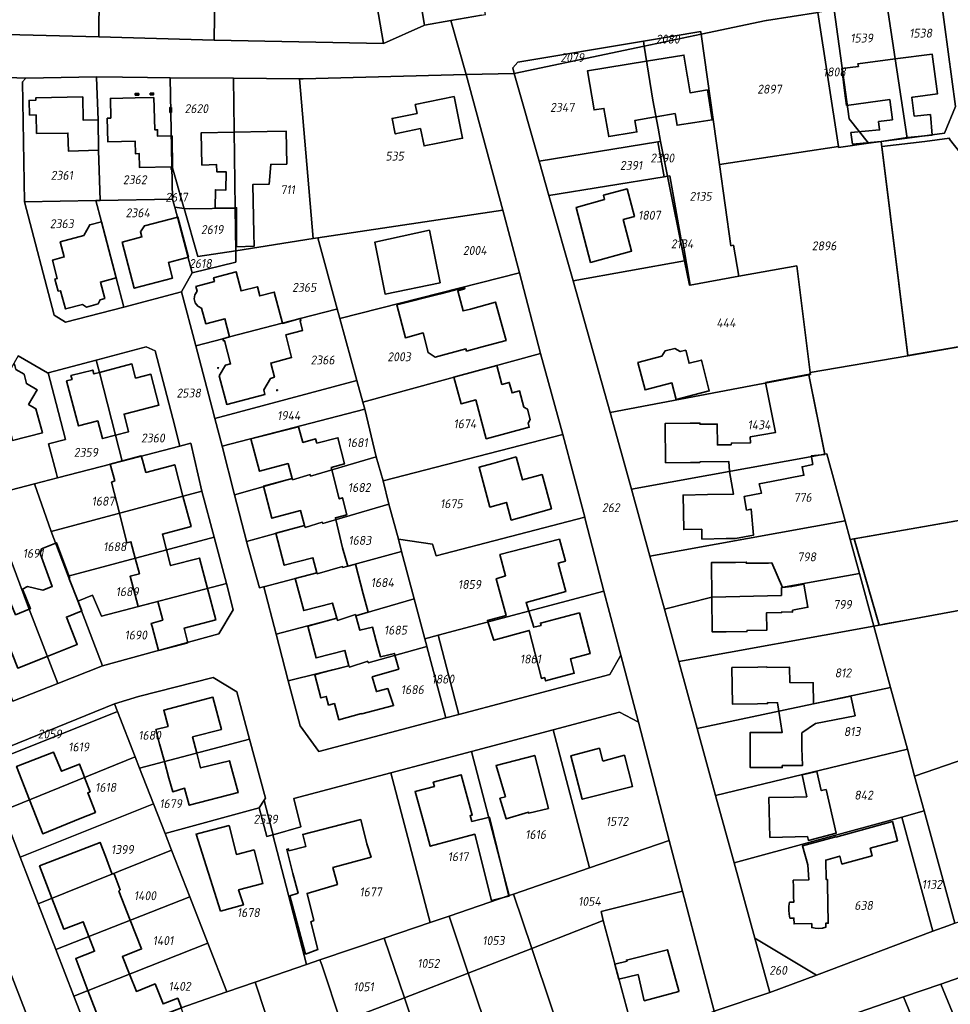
# Model space of a CAD drawing. Extents: x 177930 to 190767, y 381068 to 392034.
# Tile 83 of 256: x 182857 to 183045, y 384952 to 385150. Entities that reach past the tile are written whole.
import ezdxf
from ezdxf.enums import TextEntityAlignment as Align

# ---------------------------------------------------------------- set-up
doc = ezdxf.new("R2010")
doc.units = 0
for name, color, linetype, lineweight in [('B-XX-KG-GRENS_PERCEEL-GV', 150, 'Continuous', 25), ('B-XX-KG-GRENS_PERCEEL-S', 150, 'Continuous', 25), ('B-XX-OG-BEBOUWING-G', 7, 'Continuous', 35)]:
    doc.layers.add(name, color=color, linetype=linetype, lineweight=lineweight)
doc.styles.add('NLCS-ISO', font='NLCS-ISO.ttf', dxfattribs={"height": 1.8})

# ---------------------------------------------------------------- blocks, each defined once
blk = doc.blocks.new('SKG-PERCEELNUMMER-SO')
at = {"layer": 'DefPoints'}
blk.add_point((0, 0), dxfattribs=at)
at = {"style": 'NLCS-ISO', "oblique": 10, "flags": 1}
blk.add_attdef('GEMEENTECODE', text='', height=1.8, dxfattribs=at).set_placement((-0.5, 2.55), align=Align.MIDDLE_RIGHT)
blk.add_attdef('SECTIE', text='', height=1.8, dxfattribs=at).set_placement((0.5, 2.5), align=Align.MIDDLE_LEFT)
at = {"style": 'NLCS-ISO', "oblique": 10}
blk.add_attdef('PERCEELNUMMER', text='', height=1.8, dxfattribs=at).set_placement((0, 0), align=Align.MIDDLE_CENTER)

msp = doc.modelspace()

# ---------------------------------------------------------------- linework, layer by layer
at = {"layer": 'B-XX-KG-GRENS_PERCEEL-GV'}
for points in [[(182854.822, 385147.28), (182873.388, 385146.797), (182873.58, 385172.576), (182868.388, 385173.216), (182859.725, 385174.16), (182855.703, 385174.57)], [(182873.388, 385146.797), (182896.651, 385146.094), (182897.022, 385169.991), (182873.58, 385172.576)], [(182944.45, 385150.08), (182950.623, 385151.132), (182951.433, 385151.266), (182947.97, 385172.096), (182935.639, 385170.046), (182939.118, 385149.134)], [(182896.651, 385146.094), (182930.828, 385145.447), (182927.246, 385166.546), (182897.022, 385169.991)], [(183021.842, 385152.253), (183024.852, 385130.242), (183028.772, 385125.33), (183031.327, 385125.671), (183036.565, 385126.372), (183032.399, 385153.92)], [(183067.251, 385115.406), (183056.838, 385153.735), (183043.383, 385154.866), (183046.341, 385132.715), (183044.117, 385127.383), (183036.565, 385126.372), (183031.327, 385125.671), (183036.721, 385082.445), (183044.366, 385083.75), (183060.93, 385086.69), (183060.956, 385086.481), (183070.811, 385087.689)], [(183032.399, 385153.92), (183036.565, 385126.372), (183044.117, 385127.383), (183046.341, 385132.715), (183043.383, 385154.866), (183040.121, 385155.14)], [(182994.979, 385147.317), (182998.65, 385121.044), (183022.677, 385124.668), (183018.527, 385151.73), (183008.136, 385150.089), (183008.125, 385150.087)], [(183028.772, 385125.33), (183024.852, 385130.242), (183021.842, 385152.253), (183018.527, 385151.73), (183022.677, 385124.668), (183022.708, 385124.465)], [(182994.979, 385147.317), (182994.909, 385147.814), (182994.902, 385147.866), (182983.306, 385145.92), (182983.471, 385144.893)], [(182983.306, 385145.92), (182957.988, 385141.67), (182956.943, 385140.507), (182957.265, 385139.372), (182983.471, 385144.893)], [(182988.183, 385118.647), (182988.657, 385118.731), (182990.963, 385105.804), (182991.203, 385105.841), (182992.77, 385096.719), (183002.609, 385098.476), (183001.53, 385104.741), (183000.939, 385104.658), (182998.65, 385121.044), (182994.979, 385147.317), (182983.471, 385144.893), (182985.211, 385133.995), (182986.313, 385128.363), (182986.767, 385125.706)], [(182962.272, 385121.704), (182986.221, 385125.616), (182986.767, 385125.706), (182986.313, 385128.363), (182985.211, 385133.995), (182983.471, 385144.893), (182957.265, 385139.372)], [(182872.918, 385138.752), (182858.666, 385138.449), (182858.624, 385138.405), (182857.998, 385137.728), (182858.391, 385113.489), (182872.826, 385113.766), (182873.653, 385113.781), (182873.355, 385123.899), (182873.242, 385130.038), (182872.924, 385138.585)], [(182878.184, 385138.671), (182872.918, 385138.752), (182872.924, 385138.585), (182873.242, 385130.038), (182873.355, 385123.899), (182873.653, 385113.781), (182888.286, 385114.063), (182888.16, 385120.829), (182887.83, 385138.521), (182883.214, 385138.593)], [(182890.493, 385112.576), (182890.604, 385112.185), (182891.718, 385112.058), (182900.906, 385112.239), (182900.548, 385138.44), (182887.83, 385138.521), (182888.16, 385120.829)], [(182900.548, 385138.44), (182900.906, 385112.239), (182900.907, 385112.157), (182901.024, 385103.636), (182916.651, 385106.075), (182913.926, 385138.339)], [(182917.579, 385106.221), (182954.959, 385111.822), (182947.567, 385139.19), (182914.625, 385138.335), (182913.926, 385138.339), (182916.651, 385106.075)], [(182997.607, 384950.214), (183008.826, 384953.973), (183005.798, 384964.983), (183001.618, 384980.182), (182997.883, 384993.763), (182994.178, 385007.237), (182990.449, 385020.798), (182987.551, 385031.335), (182984.612, 385042.021), (182980.903, 385055.511), (182976.637, 385071.022), (182969.113, 385097.571), (182964.239, 385114.766), (182962.272, 385121.704), (182957.265, 385139.372), (182947.567, 385139.19), (182954.959, 385111.822), (182958.277, 385099.167), (182962.576, 385082.909), (182967.047, 385066.572), (182971.473, 385049.898), (182971.58, 385049.497), (182975.361, 385034.991), (182978.765, 385022.016), (182982.307, 385008.557), (182988.548, 384984.671), (182991.191, 384974.434)], [(182986.221, 385125.616), (182962.272, 385121.704), (182964.239, 385114.766), (182987.504, 385118.537)], [(182986.221, 385125.616), (182987.504, 385118.537), (182988.183, 385118.647), (182986.767, 385125.706)], [(183016.992, 385079.075), (183036.721, 385082.445), (183031.327, 385125.671), (183028.772, 385125.33), (183022.708, 385124.465), (183022.677, 385124.668), (182998.65, 385121.044), (183000.939, 385104.658), (183001.53, 385104.741), (183002.609, 385098.476), (183014.309, 385100.565)], [(182888.719, 385112.399), (182890.604, 385112.185), (182890.493, 385112.576), (182888.16, 385120.829), (182888.286, 385114.063), (182888.287, 385114.021), (182888.652, 385112.65)], [(182987.504, 385118.537), (182964.239, 385114.766), (182969.113, 385097.571), (182991.626, 385101.592), (182988.183, 385118.647)], [(182988.183, 385118.647), (182991.626, 385101.592), (182992.599, 385096.688), (182992.77, 385096.719), (182991.203, 385105.841), (182990.963, 385105.804), (182988.657, 385118.731)], [(182872.826, 385113.766), (182858.391, 385113.489), (182864.385, 385090.672), (182866.698, 385089.206), (182878.438, 385092.269), (182876.898, 385098.172), (182873.948, 385109.47)], [(182888.652, 385112.65), (182888.287, 385114.021), (182888.286, 385114.063), (182873.653, 385113.781), (182872.826, 385113.766), (182873.948, 385109.47), (182876.898, 385098.172), (182878.438, 385092.269), (182890.109, 385095.317), (182892.234, 385099.187), (182888.719, 385112.399)], [(182901.024, 385103.636), (182893.357, 385102.445), (182890.604, 385112.185), (182888.719, 385112.399), (182892.234, 385099.187), (182901.055, 385101.364)], [(182890.604, 385112.185), (182893.357, 385102.445), (182901.024, 385103.636), (182900.907, 385112.157), (182900.906, 385112.239), (182891.718, 385112.058)], [(182954.959, 385111.822), (182917.579, 385106.221), (182921.528, 385091.91), (182922.057, 385089.994), (182958.277, 385099.167)], [(182917.579, 385106.221), (182916.651, 385106.075), (182901.024, 385103.636), (182901.055, 385101.364), (182892.234, 385099.187), (182890.109, 385095.317), (182892.975, 385084.474), (182898.41, 385085.873), (182899.801, 385086.235), (182910.421, 385089.013), (182914.04, 385089.96), (182921.378, 385091.871), (182921.528, 385091.91)], [(183002.609, 385098.476), (182992.77, 385096.719), (182992.599, 385096.688), (182991.626, 385101.592), (182969.113, 385097.571), (182976.637, 385071.022), (183016.743, 385078.609), (183017.043, 385078.666), (183016.992, 385079.075), (183014.309, 385100.565)], [(182925.486, 385077.457), (182926.67, 385073.121), (182962.576, 385082.909), (182958.277, 385099.167), (182922.057, 385089.994)], [(182925.486, 385077.457), (182922.057, 385089.994), (182921.528, 385091.91), (182921.378, 385091.871), (182914.04, 385089.96), (182910.421, 385089.013), (182899.801, 385086.235), (182898.41, 385085.873), (182892.975, 385084.474), (182896.288, 385071.873), (182896.827, 385069.823)], [(182884.749, 385083.454), (182882.973, 385084.24), (182872.885, 385081.579), (182873.522, 385079.093), (182876.767, 385066.44), (182878.113, 385061.192), (182889.77, 385064.224), (182888.323, 385069.765)], [(182860.4, 385056.586), (182865.049, 385057.795), (182864.77, 385058.871), (182863.267, 385064.661), (182866.689, 385065.549), (182864.77, 385072.832), (182863.152, 385079.011), (182863.038, 385078.981), (182857.117, 385082.436), (182850.592, 385071.096), (182850.445, 385071.18), (182849.682, 385069.844), (182843.499, 385058.645), (182843.46, 385058.574), (182845.2, 385052.674), (182850.812, 385054.113)], [(182930.779, 385057.199), (182967.047, 385066.572), (182962.576, 385082.909), (182926.67, 385073.121), (182927.067, 385071.675), (182929.379, 385062.079)], [(182866.689, 385065.549), (182863.267, 385064.661), (182864.77, 385058.871), (182865.049, 385057.795), (182878.113, 385061.192), (182876.767, 385066.44), (182873.522, 385079.093), (182872.885, 385081.579), (182863.152, 385079.011), (182864.77, 385072.832)], [(182976.637, 385071.022), (182980.903, 385055.511), (183019.91, 385062.57), (183016.743, 385078.609)], [(182925.486, 385077.457), (182896.827, 385069.823), (182898.285, 385064.206), (182927.067, 385071.675), (182926.67, 385073.121)], [(182900.803, 385054.388), (182912.406, 385057.656), (182912.493, 385057.386), (182916.023, 385058.464), (182916.106, 385058.185), (182929.379, 385062.079), (182927.067, 385071.675), (182898.285, 385064.206)], [(182930.779, 385057.199), (182931.927, 385052.501), (182933.863, 385045.439), (182940.762, 385044.438), (182941.47, 385042.078), (182971.473, 385049.898), (182967.047, 385066.572)], [(182860.4, 385056.586), (182863.773, 385046.967), (182894.206, 385055.166), (182891.938, 385064.788), (182889.77, 385064.224), (182878.113, 385061.192), (182865.049, 385057.795)], [(182930.779, 385057.199), (182929.379, 385062.079), (182916.106, 385058.185), (182916.023, 385058.464), (182912.493, 385057.386), (182912.406, 385057.656), (182900.803, 385054.388), (182903.226, 385045.022), (182903.238, 385044.972), (182914.932, 385048.184), (182915.027, 385047.819), (182918.499, 385048.902), (182918.584, 385048.608), (182931.927, 385052.501)], [(182984.612, 385042.021), (183024.038, 385049.174), (183020.364, 385062.652), (183019.91, 385062.57), (182980.903, 385055.511)], [(182860.4, 385056.586), (182850.812, 385054.113), (182859.19, 385031.685), (182865.098, 385016.348), (182874.163, 385019.911), (182869.171, 385032.956), (182867.238, 385037.996), (182863.773, 385046.967)], [(182841.721, 385051.583), (182844.341, 385042.558), (182856.034, 385012.749), (182865.098, 385016.348), (182859.19, 385031.685), (182850.812, 385054.113), (182845.2, 385052.674)], [(182867.238, 385037.996), (182896.668, 385045.885), (182894.206, 385055.166), (182863.773, 385046.967)], [(183025.076, 385045.363), (183026.933, 385038.543), (183029.824, 385027.93), (183055.749, 385032.658), (183055.605, 385033.472), (183060.41, 385034.38), (183078.455, 385039.679), (183076.593, 385047.142), (183075.39, 385054.23), (183067.999, 385052.927), (183050.828, 385049.901)], [(182934.508, 385042.969), (182933.863, 385045.439), (182931.927, 385052.501), (182918.584, 385048.608), (182918.499, 385048.902), (182915.027, 385047.819), (182914.932, 385048.184), (182903.238, 385044.972), (182905.81, 385035.62), (182906.926, 385035.932), (182906.685, 385035.836), (182917.388, 385038.657), (182917.437, 385038.483), (182922.603, 385039.904), (182922.65, 385039.727)], [(182971.473, 385049.898), (182941.47, 385042.078), (182940.762, 385044.438), (182933.863, 385045.439), (182934.508, 385042.969), (182937.06, 385033.434), (182939.22, 385025.367), (182941.909, 385026.083), (182975.361, 385034.991), (182971.58, 385049.497)], [(182984.612, 385042.021), (182987.551, 385031.335), (182997.129, 385033.735), (183011.187, 385034.08), (183011.166, 385035.666), (183026.933, 385038.543), (183025.076, 385045.363), (183024.038, 385049.174)], [(182896.668, 385045.885), (182867.238, 385037.996), (182869.171, 385032.956), (182872.138, 385034.174), (182873.952, 385029.938), (182899.141, 385036.518)], [(182937.06, 385033.434), (182934.508, 385042.969), (182922.65, 385039.727), (182922.603, 385039.904), (182917.437, 385038.483), (182917.388, 385038.657), (182906.685, 385035.836), (182909.2, 385026.31), (182921.45, 385029.481), (182921.556, 385029.066), (182925.203, 385030.278), (182925.28, 385030.002)], [(182987.551, 385031.335), (182990.449, 385020.798), (183029.824, 385027.93), (183026.933, 385038.543), (183011.166, 385035.666), (183011.187, 385034.08), (182997.129, 385033.735)], [(183067.886, 385007.681), (183077.44, 385011.09), (183086.063, 385014.211), (183084.049, 385019.915), (183081.035, 385030.081), (183079.16, 385036.856), (183078.455, 385039.679), (183060.41, 385034.38), (183055.605, 385033.472), (183055.749, 385032.658), (183029.824, 385027.93), (183033.204, 385015.517), (183036.596, 385003.065), (183038.067, 384997.667), (183052.678, 385002.697), (183052.754, 385002.48), (183067.773, 385007.641)], [(182874.163, 385019.911), (182897.592, 385026.333), (182900.533, 385031.199), (182899.141, 385036.518), (182873.952, 385029.938), (182872.138, 385034.174), (182869.171, 385032.956)], [(182975.361, 385034.991), (182941.909, 385026.083), (182946.088, 385010.09), (182976.522, 385018.166), (182978.765, 385022.016)], [(182939.635, 385023.82), (182939.623, 385023.864), (182939.22, 385025.367), (182937.06, 385033.434), (182925.28, 385030.002), (182925.203, 385030.278), (182921.556, 385029.066), (182921.45, 385029.481), (182909.2, 385026.31), (182911.639, 385016.841), (182923.891, 385019.925), (182923.962, 385019.63), (182927.703, 385020.815), (182927.785, 385020.514)], [(182990.449, 385020.798), (182994.178, 385007.237), (183033.204, 385015.517), (183029.824, 385027.93)], [(182946.088, 385010.09), (182941.909, 385026.083), (182939.22, 385025.367), (182939.623, 385023.864), (182939.635, 385023.82), (182943.463, 385009.43)], [(182943.463, 385009.43), (182939.635, 385023.82), (182927.785, 385020.514), (182927.703, 385020.815), (182923.962, 385019.63), (182923.891, 385019.925), (182911.639, 385016.841), (182914.056, 385007.81), (182917.789, 385002.631)], [(182876.551, 385012.239), (182877.134, 385010.661), (182880.745, 385001.506), (182881.632, 384999.261), (182903.815, 385005.1), (182901.234, 385014.663), (182896.488, 385017.548), (182881.4, 385013.703)], [(182997.883, 384993.763), (183036.596, 385003.065), (183033.204, 385015.517), (182994.178, 385007.237)], [(182877.134, 385010.661), (182876.551, 385012.239), (182849.358, 385001.225), (182849.031, 384999.452)], [(182880.745, 385001.506), (182877.134, 385010.661), (182849.031, 384999.452), (182849.784, 384998.58), (182851.968, 384994.822), (182853.946, 384990.653)], [(182982.307, 385008.557), (182978.496, 385010.52), (182965.099, 385006.953), (182972.439, 384979.115), (182988.548, 384984.671)], [(182965.099, 385006.953), (182948.591, 385002.608), (182956.253, 384973.543), (182957.1, 384973.835), (182972.439, 384979.115)], [(182884.446, 384992.061), (182886.771, 384986.086), (182905.761, 384991.242), (182905.777, 384991.269), (182906.759, 384992.813), (182907.01, 384993.208), (182903.815, 385005.1), (182881.632, 384999.261)], [(182932.357, 384998.299), (182940.251, 384968.091), (182944.122, 384969.406), (182956.253, 384973.543), (182948.591, 385002.608)], [(183036.596, 385003.065), (182997.883, 384993.763), (183001.618, 384980.182), (183035.449, 384989.339), (183039.988, 384990.614), (183038.067, 384997.667)], [(183052.754, 385002.48), (183052.678, 385002.697), (183038.067, 384997.667), (183039.988, 384990.614), (183046.16, 384967.954), (183062.868, 384973.74)], [(182881.632, 384999.261), (182880.745, 385001.506), (182853.946, 384990.653), (182857.495, 384981.286), (182884.446, 384992.061)], [(182931.023, 384964.967), (182940.251, 384968.091), (182932.357, 384998.299), (182912.772, 384993.158), (182914.155, 384987.432), (182908.595, 384985.832), (182908.489, 384985.801), (182915.349, 384959.653), (182917.995, 384960.553)], [(182906.759, 384992.813), (182905.777, 384991.269), (182907.329, 384985.493), (182908.489, 384985.801), (182908.595, 384985.832), (182908.409, 384986.54), (182906.79, 384992.695)], [(182886.771, 384986.086), (182884.446, 384992.061), (182857.495, 384981.286), (182861.145, 384971.906), (182888.077, 384982.724)], [(182891.747, 384973.296), (182895.387, 384963.974), (182899.234, 384954.156), (182904.922, 384956.099), (182915.349, 384959.653), (182908.489, 384985.801), (182907.329, 384985.493), (182905.777, 384991.269), (182905.761, 384991.242), (182886.771, 384986.086), (182888.077, 384982.724)], [(183041.763, 384966.343), (183044.744, 384967.463), (183046.16, 384967.954), (183039.988, 384990.614), (183035.449, 384989.339)], [(183001.618, 384980.182), (183005.798, 384964.983), (183018.246, 384957.511), (183041.763, 384966.343), (183035.449, 384989.339)], [(182774.237, 384957.794), (182802.482, 384886.906), (182833.358, 384898.488), (182835.845, 384891.624), (182875.364, 384906.801), (182845.09, 384984.912), (182832.413, 384980.136)], [(182988.548, 384984.671), (182972.439, 384979.115), (182957.1, 384973.835), (182960.777, 384962.864), (182975.225, 384968.532), (182974.802, 384970.34), (182991.191, 384974.434)], [(182888.077, 384982.724), (182861.145, 384971.906), (182864.703, 384962.667), (182891.747, 384973.296)], [(182868.369, 384953.288), (182895.387, 384963.974), (182891.747, 384973.296), (182864.703, 384962.667)], [(182957.1, 384973.835), (182956.253, 384973.543), (182944.122, 384969.406), (182947.981, 384957.894), (182960.777, 384962.864)], [(182991.191, 384974.434), (182974.802, 384970.34), (182975.225, 384968.532), (182981.773, 384944.015), (182997.607, 384950.214)], [(182944.122, 384969.406), (182940.251, 384968.091), (182931.023, 384964.967), (182935.076, 384952.94), (182947.981, 384957.894)], [(182960.777, 384962.864), (182968.815, 384938.983), (182981.773, 384944.015), (182975.225, 384968.532)], [(182931.023, 384964.967), (182917.995, 384960.553), (182918.444, 384959.584), (182922.244, 384948.036), (182935.076, 384952.94)], [(183018.246, 384957.511), (183005.798, 384964.983), (183008.826, 384953.973)], [(183069.372, 384964.822), (183043.377, 384955.678), (183048.061, 384944.221), (183073.552, 384954.785)], [(182890.033, 384950.892), (182899.039, 384954.089), (182899.234, 384954.156), (182895.387, 384963.974), (182868.369, 384953.288), (182871.973, 384943.998)], [(182968.815, 384938.983), (182960.777, 384962.864), (182947.981, 384957.894), (182955.994, 384934.034)], [(182909.275, 384943.065), (182922.244, 384948.036), (182918.444, 384959.584), (182917.995, 384960.553), (182915.349, 384959.653), (182904.922, 384956.099)], [(182935.076, 384952.94), (182943.076, 384929.167), (182955.994, 384934.034), (182947.981, 384957.894)], [(182899.234, 384954.156), (182899.039, 384954.089), (182890.033, 384950.892), (182900.823, 384913.942), (182917.046, 384919.915), (182909.275, 384943.065), (182904.922, 384956.099)], [(182930.02, 384924.572), (182930.108, 384924.315), (182943.076, 384929.167), (182935.076, 384952.94), (182922.244, 384948.036)], [(183039.726, 384920.186), (183045.108, 384922.439), (183047.918, 384923.672), (183035.815, 384953.097), (183024.898, 384949.354), (183037.416, 384919.22)]]:
    msp.add_lwpolyline(points, close=True, dxfattribs=at)
for points in [[(182927.246, 385166.546), (182930.828, 385145.447), (182938.973, 385149.108), (182939.118, 385149.134), (182935.639, 385170.046)], [(182950.623, 385151.132), (182944.45, 385150.08), (182947.567, 385139.19), (182957.265, 385139.372), (182956.943, 385140.507), (182957.988, 385141.67), (182983.306, 385145.92), (182994.902, 385147.866), (182994.909, 385147.814), (182994.979, 385147.317), (183008.125, 385150.087), (183008.136, 385150.089), (183018.527, 385151.73)], [(182846.095, 385138.897), (182858.666, 385138.449), (182872.918, 385138.752), (182878.184, 385138.671), (182883.214, 385138.593), (182887.83, 385138.521), (182900.548, 385138.44), (182913.926, 385138.339), (182914.625, 385138.335), (182947.567, 385139.19), (182944.45, 385150.08), (182939.118, 385149.134), (182938.973, 385149.108), (182930.828, 385145.447), (182896.651, 385146.094), (182873.388, 385146.797), (182854.822, 385147.28)], [(182849.358, 385001.225), (182876.551, 385012.239), (182881.4, 385013.703), (182896.488, 385017.548), (182901.234, 385014.663), (182903.815, 385005.1), (182907.01, 384993.208), (182906.759, 384992.813), (182906.79, 384992.695), (182908.409, 384986.54), (182908.595, 384985.832), (182914.155, 384987.432), (182912.772, 384993.158), (182932.357, 384998.299), (182948.591, 385002.608), (182965.099, 385006.953), (182978.496, 385010.52), (182982.307, 385008.557), (182978.765, 385022.016), (182976.522, 385018.166), (182946.088, 385010.09), (182943.463, 385009.43), (182917.789, 385002.631), (182914.056, 385007.81), (182911.639, 385016.841), (182909.2, 385026.31), (182906.685, 385035.836), (182906.926, 385035.932), (182905.81, 385035.62), (182903.238, 385044.972), (182903.226, 385045.022), (182900.803, 385054.388), (182898.285, 385064.206), (182896.827, 385069.823), (182896.288, 385071.873), (182892.975, 385084.474), (182890.109, 385095.317), (182878.438, 385092.269), (182866.698, 385089.206), (182864.385, 385090.672), (182858.391, 385113.489), (182857.998, 385137.728), (182858.624, 385138.405), (182858.666, 385138.449), (182846.095, 385138.897)], [(183060.93, 385086.69), (183044.366, 385083.75), (183036.721, 385082.445), (183016.992, 385079.075), (183017.043, 385078.666), (183016.743, 385078.609), (183019.91, 385062.57), (183020.364, 385062.652), (183024.038, 385049.174), (183025.076, 385045.363), (183050.828, 385049.901)], [(182857.117, 385082.436), (182863.038, 385078.981), (182863.152, 385079.011), (182872.885, 385081.579), (182882.973, 385084.24), (182884.749, 385083.454), (182888.323, 385069.765), (182889.77, 385064.224), (182891.938, 385064.788), (182894.206, 385055.166), (182896.668, 385045.885), (182899.141, 385036.518), (182900.533, 385031.199), (182897.592, 385026.333), (182874.163, 385019.911), (182865.098, 385016.348), (182856.034, 385012.749)], [(182871.973, 384943.998), (182868.369, 384953.288), (182864.703, 384962.667), (182861.145, 384971.906), (182857.495, 384981.286), (182853.946, 384990.653)], [(182845.09, 384984.912), (182875.364, 384906.801)], [(183046.16, 384967.954), (183044.744, 384967.463), (183041.763, 384966.343), (183018.246, 384957.511), (183008.826, 384953.973), (182997.607, 384950.214), (183000.132, 384940.32), (183003.25, 384941.521), (183014.084, 384945.618), (183024.898, 384949.354), (183035.815, 384953.097), (183043.377, 384955.678), (183069.372, 384964.822)], [(183048.061, 384944.221), (183043.377, 384955.678), (183035.815, 384953.097), (183047.918, 384923.672), (183045.108, 384922.439), (183054.507, 384900.268)]]:
    msp.add_lwpolyline(points, dxfattribs=at)
at = {"layer": 'B-XX-OG-BEBOUWING-G'}
for points in [[(182983.953, 385141.871), (182972.046, 385139.935), (182973.359, 385132.043), (182975.359, 385132.363), (182976.323, 385126.656), (182981.253, 385127.489), (182982.003, 385127.615), (182981.613, 385129.917), (182985.763, 385130.623), (182985.867, 385130.641)], [(182996.237, 385136.067), (182992.746, 385135.5), (182992.223, 385138.718), (182992.169, 385139.053), (182991.51, 385143.1), (182983.953, 385141.871)], [(183034.152, 385142.327), (183026.632, 385141.361), (183026.705, 385140.826), (183023.352, 385140.395), (183023.989, 385135.436), (183024.329, 385132.964), (183033.027, 385134.128), (183033.571, 385130.061), (183030.781, 385129.687), (183031.004, 385128.026), (183025.22, 385127.48), (183025.555, 385125.116), (183031.319, 385125.67), (183036.548, 385126.486)], [(183036.548, 385126.486), (183036.641, 385126.501), (183041.636, 385126.952), (183041.262, 385131.092), (183038.004, 385130.798), (183037.484, 385134.565), (183037.703, 385134.643), (183042.651, 385135.278), (183041.623, 385143.286), (183034.152, 385142.327)], [(182985.867, 385130.641), (182989.716, 385131.29), (182990.108, 385128.965), (182993.716, 385129.538), (182997.183, 385130.061), (182996.237, 385136.067)], [(182900.697, 385127.565), (182894.078, 385127.443), (182894.205, 385120.928), (182897.165, 385121.012), (182897.187, 385119.57), (182899.091, 385119.583), (182899.047, 385115.886), (182896.917, 385115.955), (182896.902, 385112.196), (182900.906, 385112.299)], [(182900.906, 385112.299), (182901.216, 385112.307), (182901.2, 385104.392), (182904.741, 385104.526), (182904.707, 385107.099), (182904.511, 385117.002), (182907.809, 385117.1), (182908.103, 385121.065), (182911.333, 385121.132), (182911.196, 385127.767), (182907.35, 385127.688), (182900.697, 385127.565)], [(183036.714, 385082.498), (183061.328, 385086.751), (183066.287, 385087.39), (183062.105, 385119.829), (183049.964, 385118.383), (183049.694, 385120.335), (183045.113, 385126.174), (183045.076, 385126.351), (183040.118, 385125.703), (183031.454, 385124.652)], [(183031.454, 385124.652), (183036.714, 385082.498)], [(182910.442, 385089.019), (182908.807, 385095.297), (182905.885, 385094.536), (182905.406, 385096.375), (182902.106, 385095.515), (182901.098, 385099.386), (182896.56, 385098.204), (182896.737, 385097.419), (182892.995, 385096.444), (182893.224, 385095.49), (182892.786, 385094.758), (182892.655, 385093.922), (182892.858, 385093.106), (182893.359, 385092.471), (182894.145, 385092.045), (182894.98, 385088.903), (182898.84, 385089.92), (182899.801, 385086.235)], [(182899.801, 385086.235), (182898.41, 385085.873), (182898.533, 385085.46), (182898.77, 385085.506), (182899.992, 385080.817), (182898.941, 385080.523), (182897.703, 385078.412), (182899.225, 385072.629), (182906.921, 385074.667), (182906.726, 385075.572), (182908.052, 385077.864), (182908.832, 385078.103), (182908.093, 385080.97), (182912.318, 385082.071), (182911.152, 385086.64), (182914.475, 385087.541), (182914.028, 385089.508), (182914.183, 385089.565), (182914.04, 385089.96), (182910.453, 385088.978), (182910.442, 385089.019)], [(182849.608, 385069.697), (182855.764, 385066.285), (182855.996, 385065.371), (182862.002, 385066.897), (182860.713, 385071.768), (182859.222, 385072.636), (182860.952, 385075.563), (182858.796, 385076.838), (182858.316, 385078.711), (182856.669, 385079.691), (182856.385, 385080.732), (182856.092, 385080.654)], [(182876.767, 385066.44), (182879.397, 385067.127), (182878.479, 385070.67), (182885.518, 385072.502), (182883.912, 385078.713), (182880.818, 385077.942), (182880.065, 385080.795), (182873.525, 385079.082)], [(182873.525, 385079.082), (182872.396, 385078.786), (182872.187, 385079.573), (182867.78, 385078.453), (182868.006, 385077.637), (182866.902, 385077.371), (182869.279, 385068.307), (182873.188, 385069.309), (182874.128, 385065.751), (182876.767, 385066.44)], [(183016.867, 385078.633), (183016.838, 385078.755), (183007.964, 385077.023), (183009.992, 385066.974), (183004.878, 385066.07), (183004.959, 385064.889), (183001.068, 385064.838), (183001.027, 385064.471), (182998.271, 385064.449), (182998.236, 385068.658), (182994.716, 385068.628), (182994.714, 385068.868), (182992.79, 385068.851), (182987.714, 385068.805), (182987.786, 385060.862), (182992.85, 385060.908), (182994.729, 385060.93), (182994.728, 385061.039), (183000.563, 385061.098), (183000.701, 385059.196), (183000.719, 385059.097)], [(183019.911, 385062.562), (183016.743, 385078.609), (183016.867, 385078.633)], [(182920.422, 385059.451), (182920.304, 385059.912), (182922.991, 385060.661), (182921.641, 385065.893), (182917.422, 385064.848), (182917.142, 385065.69), (182914.585, 385064.957), (182913.703, 385068.08), (182904.085, 385065.663), (182905.806, 385059.148), (182911.606, 385060.686), (182912.406, 385057.656)], [(182890.386, 385054.137), (182888.71, 385060.456), (182882.891, 385058.916), (182882.242, 385061.361), (182881.946, 385062.265), (182875.699, 385060.552), (182876.598, 385057.189), (182875.979, 385056.977), (182877.57, 385050.684)], [(183000.719, 385059.097), (183001.333, 385055.66), (183001.531, 385054.55), (182996.29, 385054.452), (182991.327, 385054.348), (182991.473, 385047.367), (182995.099, 385047.443), (182995.14, 385045.459), (183000.015, 385045.562), (183001.921, 385045.593), (183005.555, 385046.26), (183005.044, 385051.52), (183004.149, 385051.302), (183003.634, 385054.038), (183007.172, 385054.746), (183006.711, 385056.63), (183009.166, 385057.073), (183015.712, 385058.329), (183015.359, 385060.059), (183017.51, 385060.514), (183017.234, 385062.086)], [(183017.234, 385062.086), (183017.202, 385062.271), (183019.911, 385062.562)], [(182921.252, 385049.395), (182921.145, 385049.78), (182923.433, 385050.379), (182922.551, 385053.795), (182921.919, 385053.581), (182920.422, 385059.451)], [(182912.406, 385057.656), (182906.604, 385056.127), (182908.31, 385049.673), (182914.12, 385051.208), (182914.932, 385048.184)], [(182887.05, 385043.307), (182886.221, 385046.473), (182892.011, 385048.009), (182890.386, 385054.137)], [(182877.57, 385050.684), (182879.078, 385044.721), (182879.861, 385044.917), (182880.739, 385041.615)], [(182914.932, 385048.184), (182909.122, 385046.645), (182910.809, 385040.172), (182916.62, 385041.705), (182917.388, 385038.657)], [(182923.638, 385039.997), (182922.605, 385043.732), (182921.252, 385049.395)], [(183049.988, 385049.726), (183025.891, 385045.513)], [(182867.532, 385037.499), (182864.852, 385044.742), (182861.833, 385043.499), (182861.527, 385042.557), (182864.001, 385035.928), (182862.096, 385035.182), (182859.011, 385035.874), (182857.975, 385035.394), (182859.597, 385031.402), (182859.339, 385031.299)], [(182960.176, 385030.947), (182959.643, 385032.669), (182967.684, 385034.866), (182966.121, 385040.639), (182967.567, 385041.03), (182966.379, 385045.416), (182954.356, 385042.325), (182955.509, 385038.072), (182953.579, 385037.454), (182955.637, 385030.038), (182951.848, 385029.053), (182951.946, 385028.756)], [(183025.891, 385045.513), (183030.924, 385028.13)], [(182895.312, 385035.518), (182893.7, 385041.637), (182887.888, 385040.106), (182887.05, 385043.307)], [(182880.739, 385041.615), (182881.575, 385038.473), (182879.711, 385037.969), (182881.368, 385031.839), (182885.283, 385032.898)], [(182925.28, 385030.002), (182927.78, 385030.745), (182926.758, 385034.432), (182925.232, 385040.425), (182923.638, 385039.997)], [(183008.56, 385040.639), (183004.093, 385040.581), (183004.09, 385040.811), (183001.9, 385040.767), (182997.061, 385040.719), (182997.13, 385033.735)], [(183011.414, 385035.711), (183009.254, 385040.667), (183008.56, 385040.639)], [(182917.388, 385038.657), (182913.036, 385037.515), (182914.763, 385031.049), (182920.59, 385032.56), (182921.45, 385029.481)], [(182869.206, 385032.864), (182867.442, 385037.465), (182867.532, 385037.499)], [(182997.13, 385033.735), (182997.199, 385026.751), (183000, 385026.778), (183004.23, 385026.841), (183004.227, 385027.05), (183008.235, 385027.102), (183008.19, 385030.611), (183011.231, 385030.651), (183011.23, 385030.764), (183013.436, 385030.733), (183013.416, 385031.125), (183016.539, 385031.73), (183015.676, 385036.341), (183013.229, 385035.897), (183011.414, 385035.711)], [(182859.339, 385031.299), (182856.606, 385030.213), (182855.143, 385033.631), (182852.38, 385032.595), (182851.768, 385034.183), (182848.289, 385032.829)], [(182891.36, 385024.568), (182890.594, 385027.479), (182896.986, 385029.163), (182895.312, 385035.518)], [(182869.841, 385030.924), (182869.934, 385030.961), (182869.206, 385032.864)], [(182885.283, 385032.898), (182886.306, 385029.115), (182883.969, 385028.455), (182884.169, 385027.845), (182885.442, 385023.009)], [(183036.728, 385029.189), (183055.749, 385032.658)], [(182862.996, 385021.806), (182869.046, 385024.193), (182866.855, 385029.746), (182869.841, 385030.924)], [(182951.946, 385028.756), (182953.16, 385025.059), (182960.273, 385027.026), (182962.744, 385017.372), (182963.393, 385017.534), (182963.571, 385016.86), (182969.372, 385018.394), (182968.603, 385021.304), (182972.586, 385022.357), (182970.415, 385030.569), (182965.581, 385029.291), (182962.517, 385028.522), (182962.665, 385028.043), (182961.189, 385027.673), (182960.176, 385030.947)], [(182921.45, 385029.481), (182915.618, 385027.913), (182917.242, 385021.489), (182923.055, 385023.015), (182923.891, 385019.925)], [(182933.165, 385022.015), (182933.06, 385022.39), (182930.24, 385021.731), (182929.357, 385024.895), (182928.639, 385027.671), (182926.095, 385027.07), (182925.28, 385030.002)], [(183030.924, 385028.13), (183032.216, 385028.366)], [(183032.216, 385028.366), (183036.728, 385029.189)], [(182850.738, 385026.615), (182853.733, 385027.795), (182857.025, 385019.451), (182862.996, 385021.806)], [(182885.442, 385023.009), (182891.36, 385024.568)], [(182923.891, 385019.925), (182918.08, 385018.392), (182916.997, 385018.106), (182918.231, 385013.434), (182919.314, 385013.72), (182919.774, 385011.98), (182920.954, 385012.292), (182921.811, 385009.018), (182926.445, 385010.264), (182926.466, 385010.185), (182932.905, 385011.886), (182931.701, 385015.316), (182929.438, 385014.688), (182928.582, 385017.705), (182933.95, 385019.205), (182933.165, 385022.015)], [(183017.655, 385012.218), (183017.611, 385016.496), (183012.851, 385016.556), (183012.797, 385019.645), (183008.246, 385019.565), (183008.244, 385019.684), (183006.415, 385019.647), (183001.192, 385019.558), (183001.319, 385012.152), (183006.37, 385012.239), (183008.374, 385012.274), (183008.37, 385012.473), (183010.404, 385012.456), (183010.678, 385010.738)], [(182893.175, 385002.299), (182892.324, 385005.582), (182898.15, 385007.019), (182896.433, 385013.558), (182886.506, 385010.95), (182887.385, 385007.686), (182884.905, 385007.046), (182885.647, 385004.151), (182886.625, 385000.575)], [(183010.678, 385010.738), (183011.358, 385006.469), (183010.03, 385006.474), (183004.871, 385006.461), (183004.889, 384999.364), (183009.845, 384999.376), (183011.358, 384999.369), (183011.357, 384999.764), (183015.408, 384999.757), (183015.312, 385003.266), (183015.308, 385006.366), (183018.066, 385008.235), (183026.057, 385009.834), (183025.193, 385013.806), (183017.655, 385012.218)], [(182870.518, 384997.364), (182870.281, 384997.972), (182870.308, 384997.982), (182869.492, 385000.063), (182865.868, 384998.622), (182864.245, 385002.5), (182856.788, 384999.619), (182859.419, 384992.869)], [(182886.625, 385000.575), (182887.532, 384997.262), (182888.307, 384994.506), (182890.714, 384995.184), (182891.648, 384991.766), (182901.552, 384994.32), (182899.798, 385000.743), (182893.953, 384999.3), (182893.175, 385002.299)], [(183018.297, 384998.585), (183015.344, 384997.893), (183016.292, 384993.481), (183013.693, 384993.433), (183008.669, 384993.307), (183008.871, 384985.294), (183013.918, 384985.421), (183016.418, 384985.45), (183016.613, 384984.661), (183022.248, 384986.168), (183020.2, 384994.955)], [(183020.2, 384994.955), (183019.226, 384994.719), (183018.297, 384998.585)], [(182859.419, 384992.869), (182862.091, 384986.012), (182869.6, 384989.128), (182872.696, 384990.32), (182871.16, 384994.299), (182871.637, 384994.488), (182870.518, 384997.364)], [(182876.229, 384977.965), (182876.047, 384977.995), (182874.759, 384981.49), (182873.654, 384984.277), (182861.438, 384979.534), (182863.93, 384973.025)], [(182879.73, 384968.573), (182877.41, 384974.441), (182877.708, 384974.724), (182876.487, 384977.923), (182876.229, 384977.965)], [(182863.93, 384973.025), (182866.322, 384966.775), (182870.258, 384968.282), (182871.4, 384965.299)], [(182879.578, 384957.722), (182878.174, 384961.246), (182882.02, 384962.781), (182879.73, 384968.573)], [(182871.4, 384965.299), (182872.543, 384962.315), (182868.731, 384960.856), (182871.199, 384954.408)], [(182978.391, 384956.656), (182982.242, 384957.61), (182983.482, 384952.333), (182990.459, 384954.21), (182990.479, 384954.357), (182988.194, 384962.629), (182979.887, 384960.522), (182980.01, 384960.335), (182977.583, 384959.702)], [(182977.583, 384959.702), (182978.391, 384956.656)], [(182871.199, 384954.408), (182873.606, 384948.121), (182877.564, 384949.636), (182878.662, 384946.767), (182881.557, 384947.827), (182881.619, 384947.68), (182890.108, 384950.919), (182889.335, 384952.835), (182886.352, 384951.695), (182884.752, 384955.719), (182880.973, 384954.221), (182879.578, 384957.722)]]:
    msp.add_lwpolyline(points, dxfattribs=at)
for points in [[(182860.811, 385127.261), (182867.15, 385127.386), (182867.246, 385123.735), (182873.355, 385123.899), (182873.242, 385130.038), (182870.233, 385129.983), (182870.154, 385134.653), (182860.669, 385134.479), (182860.679, 385133.989), (182859.325, 385133.95), (182859.41, 385131), (182860.737, 385131.038)], [(182884.47, 385134.549), (182880.762, 385134.458), (182875.734, 385134.35), (182875.819, 385130.383), (182875.11, 385130.368), (182875.211, 385125.639), (182880.72, 385125.757), (182880.774, 385123.207), (182881.564, 385123.224), (182881.624, 385120.415), (182887.98, 385120.55), (182887.99, 385120.087), (182888.3, 385120.093), (182888.174, 385126.789), (182885.27, 385126.735), (182885.246, 385128.054), (182884.672, 385128.046), (182884.535, 385132.443)], [(182881.455, 385135.375), (182880.758, 385135.359), (182880.765, 385135.039), (182881.462, 385135.055)], [(182883.764, 385135.43), (182883.767, 385135.114), (182884.461, 385135.122), (182884.457, 385135.438)], [(182937.62, 385131.346), (182932.579, 385130.32), (182933.215, 385127.219), (182938.295, 385128.274), (182939.055, 385124.787), (182941.799, 385125.332), (182946.819, 385126.33), (182945.113, 385134.72), (182937.259, 385133.122)], [(182888.064, 385131.55), (182888.043, 385132.512), (182887.729, 385132.505), (182887.749, 385131.543)], [(182975.495, 385113.99), (182969.718, 385112.389), (182972.643, 385101.27), (182980.924, 385103.565), (182979.247, 385109.936), (182981.491, 385110.526), (182980.02, 385116.111), (182975.266, 385114.86)], [(182888.27, 385098.07), (182887.436, 385101.263), (182891.48, 385102.311), (182889.376, 385110.433), (182882.585, 385108.649), (182881.786, 385107.459), (182882.093, 385106.419), (182878.133, 385105.397), (182880.546, 385096.054)], [(182865.178, 385095.461), (182865.686, 385095.566), (182866.664, 385091.909), (182870.121, 385092.793), (182870.931, 385092.277), (182873.255, 385092.892), (182873.665, 385093.75), (182874.582, 385093.985), (182873.721, 385097.324), (182876.898, 385098.172), (182873.948, 385109.47), (182871.581, 385108.869), (182870.348, 385106.687), (182865.608, 385105.417), (182866.421, 385102.383), (182864.077, 385101.755), (182865.018, 385098.038), (182864.528, 385097.908)], [(182942.276, 385097.185), (182940.139, 385107.784), (182929.091, 385105.349), (182931.167, 385094.903)], [(182947.293, 385095.932), (182947.214, 385096.22), (182942.389, 385094.911), (182933.545, 385092.755), (182935.279, 385086.094), (182938.877, 385087.074), (182939.869, 385083.097), (182941.303, 385082.148), (182947.507, 385083.818), (182947.624, 385083.383), (182950.775, 385084.218), (182955.6, 385085.53), (182953.497, 385093.267), (182948.394, 385091.88), (182946.934, 385091.483), (182945.833, 385095.535)], [(182987.071, 385082.338), (182982.227, 385081.097), (182983.645, 385075.568), (182989.073, 385076.974), (182989.942, 385073.625), (182994.781, 385074.881), (182996.626, 385075.359), (182995.036, 385081.58), (182992.526, 385080.937), (182991.855, 385083.563), (182990.77, 385083.285), (182989.674, 385083.935), (182987.688, 385083.426)], [(182897.575, 385079.951), (182897.577, 385079.965), (182897.515, 385080.072), (182897.395, 385080.043), (182897.427, 385079.884)], [(182945.062, 385078.153), (182946.509, 385072.756), (182949.484, 385073.554), (182951.587, 385065.711), (182960.277, 385068.041), (182960.061, 385068.847), (182960.48, 385069.569), (182959.911, 385071.691), (182959.188, 385072.102), (182958.317, 385075.349), (182956.824, 385074.948), (182956.254, 385077.073), (182954.77, 385076.675), (182953.749, 385080.482)], [(182909.463, 385075.431), (182909.487, 385075.511), (182909.443, 385075.583), (182909.401, 385075.6), (182909.356, 385075.597), (182909.296, 385075.441)], [(182957.661, 385062.092), (182952.912, 385060.744), (182950.137, 385059.973), (182952.331, 385051.921), (182955.682, 385052.847), (182956.647, 385049.306), (182960.003, 385050.227), (182964.76, 385051.586), (182962.884, 385058.487), (182958.934, 385057.413)], [(182975.12, 385000.687), (182974.431, 385003.279), (182968.64, 385001.741), (182970.974, 384992.97), (182981.112, 384995.537), (182979.47, 385001.843)], [(182955.452, 384993.474), (182954.36, 384993.198), (182955.639, 384989.028), (182960.136, 384990.374), (182960.186, 384990.182), (182964.157, 384991.13), (182961.374, 385001.82), (182953.576, 384999.789)], [(182939.289, 384987.248), (182940.291, 384983.485), (182949.326, 384985.914), (182952.642, 384972.533), (182956.181, 384973.41), (182952.227, 384989.365), (182948.709, 384988.493), (182948.325, 384989.677), (182948.756, 384989.793), (182946.557, 384997.936), (182940.897, 384996.423), (182941.122, 384995.581), (182937.218, 384994.537)], [(182911.926, 384973.528), (182915.126, 384961.734), (182917.604, 384962.699), (182916.163, 384968.233), (182916.765, 384968.522), (182915.436, 384974), (182921.552, 384975.764), (182920.649, 384979.214), (182928.365, 384981.315), (182927.515, 384983.96), (182926.252, 384988.88), (182914.565, 384985.879), (182915.186, 384983.462), (182911.782, 384982.588), (182911.686, 384982.962), (182911.324, 384982.87), (182912.571, 384978.014), (182913.601, 384974.05)], [(182897.965, 384970.423), (182902.584, 384971.68), (182901.606, 384974.7), (182906.5, 384975.965), (182904.74, 384982.774), (182901.178, 384981.853), (182899.678, 384987.655), (182894.804, 384986.395), (182893.015, 384985.959)], [(183022.17, 384985.315), (183022.144, 384985.411), (183020.118, 384984.881), (183015.4, 384983.55), (183016.49, 384979.72), (183016.695, 384976.714), (183013.57, 384976.64), (183013.594, 384975.337), (183013.631, 384973.262), (183013.65, 384972.214), (183012.838, 384972.199), (183012.704, 384971.402), (183012.669, 384970.595), (183012.734, 384969.79), (183012.899, 384969), (183013.709, 384969.014), (183013.73, 384967.84), (183017.286, 384967.907), (183017.301, 384967.097), (183018.005, 384966.961), (183018.722, 384966.924), (183019.436, 384966.988), (183020.135, 384967.151), (183020.12, 384967.961), (183020.62, 384967.97), (183020.476, 384975.87), (183020.46, 384976.77), (183020.21, 384976.76), (183020.12, 384980.71), (183022.95, 384981.5), (183023.39, 384979.9), (183023.604, 384979.959), (183029.47, 384981.58), (183029.11, 384983.08), (183034.64, 384984.61), (183033.576, 384988.463)]]:
    msp.add_lwpolyline(points, close=True, dxfattribs=at)

# ---------------------------------------------------------------- block references
at = {"layer": 'B-XX-KG-GRENS_PERCEEL-S'}
for p, values in [((183027.376, 385146.538), {'PERCEELNUMMER': '1539'}), ((183039.281, 385147.532), {'PERCEELNUMMER': '1538'}), ((182988.245, 385146.325), {'PERCEELNUMMER': '2080'}), ((182968.965, 385142.595), {'PERCEELNUMMER': '2079'}), ((183021.855, 385139.705), {'PERCEELNUMMER': '1808'}), ((183008.768, 385136.242), {'PERCEELNUMMER': '2897'}), ((182966.919, 385132.555), {'PERCEELNUMMER': '2347'}), ((182893.085, 385132.306), {'PERCEELNUMMER': '2620'}), ((182933.113, 385122.725), {'PERCEELNUMMER': '535'}), ((182980.826, 385120.856), {'PERCEELNUMMER': '2391'}), ((182987.126, 385122.339), {'PERCEELNUMMER': '2390'}), ((182865.918, 385118.851), {'PERCEELNUMMER': '2361'}), ((182880.649, 385117.963), {'PERCEELNUMMER': '2362'}), ((182911.509, 385115.949), {'PERCEELNUMMER': '711'}), ((182889.068, 385114.424), {'PERCEELNUMMER': '2617'}), ((182994.861, 385114.61), {'PERCEELNUMMER': '2135'}), ((182881.252, 385111.286), {'PERCEELNUMMER': '2364'}), ((182984.514, 385110.792), {'PERCEELNUMMER': '1807'}), ((182865.918, 385109.089), {'PERCEELNUMMER': '2363'}), ((182896.273, 385107.91), {'PERCEELNUMMER': '2619'}), ((182991.135, 385105.035), {'PERCEELNUMMER': '2134'}), ((182949.278, 385103.685), {'PERCEELNUMMER': '2004'}), ((183019.794, 385104.624), {'PERCEELNUMMER': '2896'}), ((182893.901, 385101.064), {'PERCEELNUMMER': '2618'}), ((182914.852, 385096.245), {'PERCEELNUMMER': '2365'}), ((182999.983, 385089.101), {'PERCEELNUMMER': '444'}), ((182918.556, 385081.601), {'PERCEELNUMMER': '2366'}), ((182934.002, 385082.241), {'PERCEELNUMMER': '2003'}), ((182891.531, 385074.925), {'PERCEELNUMMER': '2538'}), ((182911.737, 385070.387), {'PERCEELNUMMER': '1944'}), ((182947.292, 385068.724), {'PERCEELNUMMER': '1674'}), ((183006.665, 385068.51), {'PERCEELNUMMER': '1434'}), ((182884.309, 385065.855), {'PERCEELNUMMER': '2360'}), ((182925.552, 385064.919), {'PERCEELNUMMER': '1681'}), ((182870.788, 385062.962), {'PERCEELNUMMER': '2359'}), ((182925.95, 385055.869), {'PERCEELNUMMER': '1682'}), ((182874.245, 385053.108), {'PERCEELNUMMER': '1687'}), ((183015.455, 385053.88), {'PERCEELNUMMER': '776'}), ((182944.555, 385052.601), {'PERCEELNUMMER': '1675'}), ((182976.746, 385051.803), {'PERCEELNUMMER': '262'}), ((182926.079, 385045.196), {'PERCEELNUMMER': '1683'}), ((182876.616, 385043.931), {'PERCEELNUMMER': '1688'}), ((182860.152, 385042.589), {'PERCEELNUMMER': '1691'}), ((183016.287, 385041.879), {'PERCEELNUMMER': '798'}), ((182930.623, 385036.697), {'PERCEELNUMMER': '1684'}), ((182948.221, 385036.312), {'PERCEELNUMMER': '1859'}), ((182879.131, 385034.851), {'PERCEELNUMMER': '1689'}), ((183023.518, 385032.279), {'PERCEELNUMMER': '799'}), ((182880.866, 385026.108), {'PERCEELNUMMER': '1690'}), ((182933.281, 385027.102), {'PERCEELNUMMER': '1685'}), ((182960.527, 385021.268), {'PERCEELNUMMER': '1861'}), ((183023.604, 385018.472), {'PERCEELNUMMER': '812'}), ((182942.847, 385017.221), {'PERCEELNUMMER': '1860'}), ((182936.671, 385015.097), {'PERCEELNUMMER': '1686'}), ((182863.492, 385006.138), {'PERCEELNUMMER': '2059'}), ((182883.654, 385005.877), {'PERCEELNUMMER': '1680'}), ((183025.454, 385006.635), {'PERCEELNUMMER': '813'}), ((182869.341, 385003.534), {'PERCEELNUMMER': '1619'}), ((182874.771, 384995.371), {'PERCEELNUMMER': '1618'}), ((183027.766, 384993.812), {'PERCEELNUMMER': '842'}), ((182887.898, 384992.09), {'PERCEELNUMMER': '1679'}), ((182907.065, 384988.954), {'PERCEELNUMMER': '2539'}), ((182977.986, 384988.517), {'PERCEELNUMMER': '1572'}), ((182961.565, 384985.869), {'PERCEELNUMMER': '1616'}), ((182878.152, 384982.841), {'PERCEELNUMMER': '1399'}), ((182945.9, 384981.386), {'PERCEELNUMMER': '1617'}), ((183041.545, 384975.805), {'PERCEELNUMMER': '1132'}), ((182928.259, 384974.284), {'PERCEELNUMMER': '1677'}), ((182882.718, 384973.518), {'PERCEELNUMMER': '1400'}), ((182972.439, 384972.38), {'PERCEELNUMMER': '1054'}), ((182903.574, 384970.11), {'PERCEELNUMMER': '1678'}), ((183027.766, 384971.561), {'PERCEELNUMMER': '638'}), ((182886.352, 384964.465), {'PERCEELNUMMER': '1401'}), ((182953.045, 384964.471), {'PERCEELNUMMER': '1053'}), ((182939.905, 384959.869), {'PERCEELNUMMER': '1052'}), ((183010.507, 384958.474), {'PERCEELNUMMER': '260'}), ((182889.703, 384955.235), {'PERCEELNUMMER': '1402'}), ((182926.825, 384955.141), {'PERCEELNUMMER': '1051'})]:
    msp.add_blockref('SKG-PERCEELNUMMER-SO', p, dxfattribs=at).add_auto_attribs(values)

doc.saveas('drawing.dxf')
